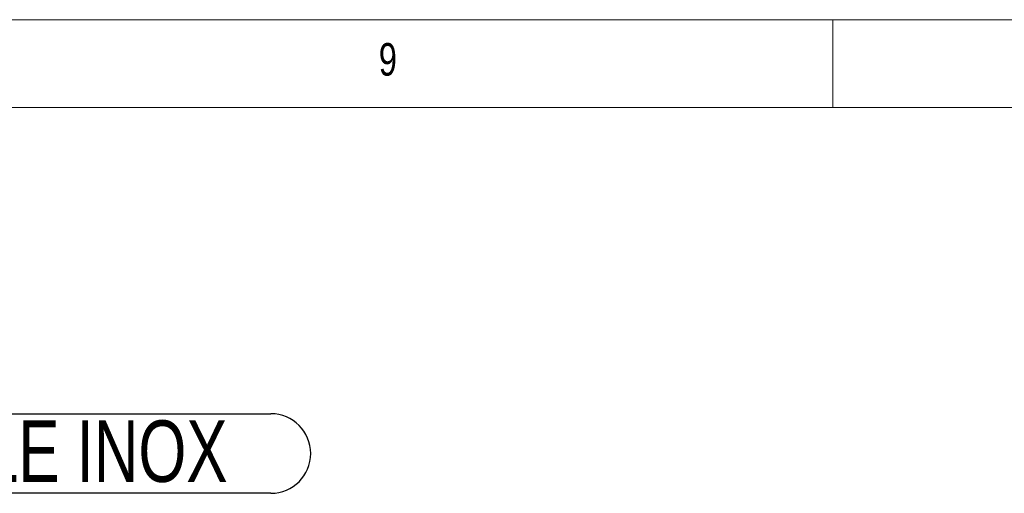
# Model space of a CAD drawing. Header units: millimetres. Extents: x 5 to 589, y 5 to 415.
# Tile 91 of 115: x 401 to 457, y 388 to 415. Entities that reach past the tile are written whole.
import ezdxf

# ---------------------------------------------------------------- set-up
doc = ezdxf.new("R2010")
doc.units = ezdxf.units.MM
doc.layers.add('NOTES', color=6, linetype='Continuous')
doc.styles.add('SLDTEXTSTYLE0', font='TXT', dxfattribs={"width": 0.75})

# ---------------------------------------------------------------- blocks, each defined once
blk = doc.blocks.new('SW_NOTE_37')
at = {"layer": 'NOTES', "color": 0}
for p, q in [((-23.522, 4.574), (0, 4.574)), ((0, 0.046), (-23.522, 0.046))]:
    blk.add_line(p, q, dxfattribs=at)
for centre, start, end in [((-23.522, 2.31), 90, 270), ((0, 2.31), 270, 90)]:
    blk.add_arc(centre, 2.264, start, end, dxfattribs=at)
at = {"layer": 'NOTES', "color": 0, "insert": (-11.834, 4.196), "char_height": 3.5, "attachment_point": 2, "style": 'SLDTEXTSTYLE0'}
blk.add_mtext('TOLE INOX', dxfattribs=at)

msp = doc.modelspace()

# ---------------------------------------------------------------- linework, layer by layer
at = {"color": 7, "linetype": 'Continuous', "lineweight": 18}
for p, q in [((589, 415), (5, 415)), ((447, 410), (447, 415)), ((584, 410), (10, 410))]:
    msp.add_line(p, q, dxfattribs=at)

# ---------------------------------------------------------------- block references
at = {"layer": 'NOTES', "color": 211}
msp.add_blockref('SW_NOTE_37', (415.03145, 387.99548), dxfattribs=at)

# ---------------------------------------------------------------- texts
at = {"layer": 'NOTES', "color": 211, "insert": (421.16667, 413.66802), "char_height": 1.85208, "attachment_point": 1, "style": 'SLDTEXTSTYLE0'}
msp.add_mtext('9', dxfattribs=at)

doc.saveas('drawing.dxf')
